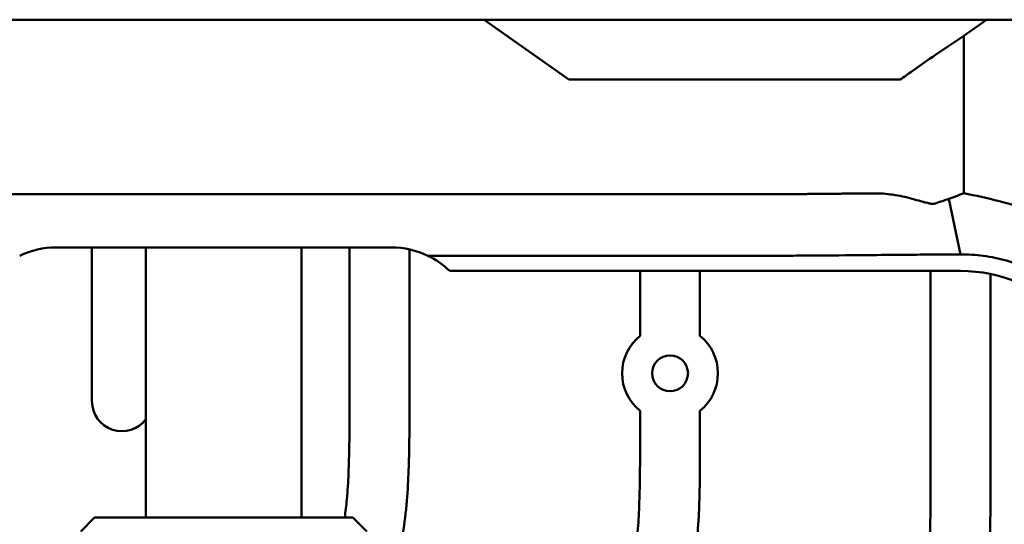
# Model space of a CAD drawing. Header units: millimetres. Extents: x 0 to 4686, y -120 to 1682.
# Tile 256 of 256: x 1519 to 1601, y 1445 to 1487. Entities that reach past the tile are written whole.
import ezdxf

# ---------------------------------------------------------------- set-up
doc = ezdxf.new("R2010")
doc.units = ezdxf.units.MM
doc.header["$LTSCALE"] = 2
doc.layers.add('Sichtbar (ISO)', color=7, linetype='Continuous', lineweight=50)

msp = doc.modelspace()

# ---------------------------------------------------------------- linework, layer by layer
at = {"layer": 'Sichtbar (ISO)'}
for p, q in [((1555.6099, 1486.6471), (1517.1292, 1486.6471)), ((1557.341, 1486.6471), (1555.6099, 1486.6471)), ((1559.1289, 1486.6471), (1557.341, 1486.6471)), ((1557.341, 1486.6471), (1564.4097, 1481.6471)), ((1559.1289, 1486.6471), (1564.1099, 1486.6471)), ((1564.1099, 1486.6471), (1592.1099, 1486.6471)), ((1592.1099, 1486.6471), (1597.0909, 1486.6471)), ((1599.2725, 1486.6471), (1597.0909, 1486.6471)), ((1599.2725, 1486.6471), (1597.3894, 1485.3151)), ((1628.0921, 1486.6471), (1599.2725, 1486.6471)), ((1595.0234, 1483.7261), (1597.3894, 1485.3151)), ((1597.3894, 1485.3151), (1597.3894, 1472.1742)), ((1593.079, 1482.359), (1594.5234, 1483.3807)), ((1589.8784, 1481.6471), (1564.4097, 1481.6471)), ((1589.8784, 1481.6471), (1592.0681, 1481.6471)), ((1555.6099, 1472.0873), (1432.4145, 1472.0873)), ((1597.1092, 1467.0709), (1596.1405, 1471.7062)), ((1521.6098, 1467.6471), (1549.6098, 1467.6471)), ((1524.6099, 1467.6471), (1524.6099, 1454.8156)), ((1529.1099, 1445.1138), (1529.1099, 1467.6471)), ((1542.1099, 1445.1138), (1542.1099, 1467.6471)), ((1546.1099, 1467.6471), (1546.1099, 1454.9914)), ((1551.1099, 1454.9914), (1551.1099, 1467.4845)), ((1555.6099, 1466.9564), (1552.6417, 1466.9564)), ((1554.4685, 1465.6864), (1597.1097, 1465.6864)), ((1570.3599, 1465.6864), (1570.3599, 1460.2696)), ((1575.3599, 1460.2696), (1575.3599, 1465.6864)), ((1594.6099, 1465.6864), (1594.6099, 1449.0153)), ((1599.6099, 1449.0153), (1599.6099, 1465.4346)), ((1570.3599, 1454.0246), (1570.3599, 1452.0033)), ((1575.3599, 1452.0033), (1575.3599, 1454.0246)), ((1524.8296, 1445.1138), (1523.6751, 1443.9594)), ((1524.8296, 1445.1138), (1546.3902, 1445.1138)), ((1546.3902, 1445.1138), (1547.5446, 1443.9594))]:
    msp.add_line(p, q, dxfattribs=at)
msp.add_circle((1572.8599, 1457.1471), 1.5, dxfattribs=at)
for centre, radius, start, end in [((1597.1099, 1453.1471), 12.5393, 359.99785, 90.000863), ((1572.8599, 1457.1471), 4, 128.682187, 231.317813), ((1572.8599, 1457.1471), 4, 308.682187, 51.317813), ((1527.1099, 1454.8156), 2.5, 180, 323.129972)]:
    msp.add_arc(centre, radius, start, end, dxfattribs=at)
for centre, major_axis, ratio, start_param, end_param in [((1594.5234, 1483.3188), (0.9996, 0.7089), 0.0412121, 1.0179801, 1.5415789), ((1593.0843, 1482.989), (10.0473, 7.1257), 0.0414916, 4.5816993, 4.6824496), ((1521.6098, 1460.6471), (4.9498, -4.9497), 0.9999995, 2.3561944, 2.8041435), ((1549.6098, 1460.6471), (4.9498, -4.9497), 0.9999995, 1.9082398, 2.3561944), ((1549.6101, 1460.6471), (4.9499, -4.9498), 0.9999629, 1.5890614, 1.9082488)]:
    msp.add_ellipse(centre, major_axis=major_axis, ratio=ratio, start_param=start_param, end_param=end_param, dxfattribs=at)
for points, knots in [([(1589.8784, 1472.1592), (1589.8565, 1472.159), (1589.8346, 1472.1588), (1589.8127, 1472.1586), (1589.5709, 1472.1566), (1589.3318, 1472.1545), (1589.0978, 1472.1525), (1588.874, 1472.1506), (1588.6547, 1472.1486), (1588.4409, 1472.1467), (1588.3362, 1472.1458), (1588.2328, 1472.1449), (1588.1306, 1472.144), (1588.0264, 1472.143), (1587.9242, 1472.1421), (1587.8233, 1472.1412), (1587.6199, 1472.1394), (1587.4221, 1472.1376), (1587.2276, 1472.1358), (1587.0302, 1472.134), (1586.8362, 1472.1322), (1586.6473, 1472.1304), (1586.6283, 1472.1302), (1586.6092, 1472.13), (1586.5903, 1472.1298), (1586.4209, 1472.1282), (1586.2541, 1472.1266), (1586.0916, 1472.1251), (1585.9105, 1472.1233), (1585.7347, 1472.1217), (1585.5609, 1472.12), (1585.445, 1472.1189), (1585.33, 1472.1178), (1585.2187, 1472.1167), (1585.1609, 1472.1161), (1585.1031, 1472.1155), (1585.0457, 1472.1149), (1584.8848, 1472.1132), (1584.727, 1472.1114), (1584.574, 1472.1095), (1584.429, 1472.1077), (1584.2885, 1472.1059), (1584.1469, 1472.1041), (1584.096, 1472.1035), (1584.0449, 1472.1029), (1583.9936, 1472.1023), (1583.9071, 1472.1013), (1583.8206, 1472.1004), (1583.7338, 1472.0995), (1583.5944, 1472.0982), (1583.4541, 1472.0971), (1583.3108, 1472.0961), (1583.1619, 1472.0952), (1583.0098, 1472.0944), (1582.8531, 1472.0937), (1582.8209, 1472.0936), (1582.7886, 1472.0934), (1582.7561, 1472.0933), (1582.6181, 1472.0928), (1582.4768, 1472.0923), (1582.3318, 1472.0919), (1582.1358, 1472.0913), (1581.9329, 1472.0909), (1581.7241, 1472.0905), (1581.5966, 1472.0903), (1581.467, 1472.0901), (1581.3358, 1472.0899), (1581.2297, 1472.0897), (1581.1223, 1472.0896), (1581.0135, 1472.0895), (1580.7473, 1472.0891), (1580.4731, 1472.0889), (1580.1902, 1472.0887), (1580.0372, 1472.0886), (1579.8817, 1472.0885), (1579.7229, 1472.0884), (1579.5657, 1472.0884), (1579.4057, 1472.0883), (1579.2428, 1472.0882), (1578.8928, 1472.0881), (1578.529, 1472.0879), (1578.151, 1472.0878), (1578.0633, 1472.0878), (1577.9749, 1472.0878), (1577.8857, 1472.0878), (1577.5717, 1472.0877), (1577.2476, 1472.0876), (1576.9139, 1472.0876), (1576.5539, 1472.0875), (1576.1828, 1472.0875), (1575.7983, 1472.0875), (1575.7174, 1472.0875), (1575.636, 1472.0874), (1575.5539, 1472.0874), (1575.0844, 1472.0874), (1574.5961, 1472.0874), (1574.0878, 1472.0874), (1573.8713, 1472.0874), (1573.6511, 1472.0874), (1573.427, 1472.0874), (1573.1337, 1472.0873), (1572.8335, 1472.0873), (1572.5267, 1472.0873), (1571.9938, 1472.0873), (1571.4413, 1472.0873), (1570.8657, 1472.0873), (1570.8212, 1472.0873), (1570.7765, 1472.0873), (1570.7317, 1472.0873), (1570.197, 1472.0873), (1569.644, 1472.0873), (1569.0687, 1472.0873), (1568.6138, 1472.0873), (1568.1451, 1472.0873), (1567.6628, 1472.0873), (1567.4749, 1472.0873), (1567.2849, 1472.0873), (1567.0927, 1472.0873), (1566.397, 1472.0873), (1565.6721, 1472.0873), (1564.9175, 1472.0873), (1564.6686, 1472.0873), (1564.4165, 1472.0873), (1564.1609, 1472.0873), (1563.6391, 1472.0873), (1563.1031, 1472.0873), (1562.5519, 1472.0873), (1561.7887, 1472.0873), (1560.9965, 1472.0873), (1560.1705, 1472.0873), (1560.1137, 1472.0873), (1560.0568, 1472.0873), (1559.9997, 1472.0873), (1558.6263, 1472.0873), (1557.1615, 1472.0872), (1555.6099, 1472.0872)], [0, 0, 0, 0, 0.0023968, 0.0023968, 0.0023968, 0.0288958, 0.0288958, 0.0288958, 0.0542523, 0.0542523, 0.0542523, 0.0666667, 0.0666667, 0.0666667, 0.0793241, 0.0793241, 0.0793241, 0.1048326, 0.1048326, 0.1048326, 0.13072, 0.13072, 0.13072, 0.1333333, 0.1333333, 0.1333333, 0.1566731, 0.1566731, 0.1566731, 0.1826694, 0.1826694, 0.1826694, 0.2, 0.2, 0.2, 0.2089955, 0.2089955, 0.2089955, 0.234196, 0.234196, 0.234196, 0.2580868, 0.2580868, 0.2580868, 0.2666667, 0.2666667, 0.2666667, 0.2811099, 0.2811099, 0.2811099, 0.304288, 0.304288, 0.304288, 0.3283866, 0.3283866, 0.3283866, 0.3333333, 0.3333333, 0.3333333, 0.3543164, 0.3543164, 0.3543164, 0.3826867, 0.3826867, 0.3826867, 0.4, 0.4, 0.4, 0.4139839, 0.4139839, 0.4139839, 0.4481832, 0.4481832, 0.4481832, 0.4666667, 0.4666667, 0.4666667, 0.484956, 0.484956, 0.484956, 0.5242216, 0.5242216, 0.5242216, 0.5333333, 0.5333333, 0.5333333, 0.5654061, 0.5654061, 0.5654061, 0.6, 0.6, 0.6, 0.6072769, 0.6072769, 0.6072769, 0.6489232, 0.6489232, 0.6489232, 0.6666667, 0.6666667, 0.6666667, 0.6898835, 0.6898835, 0.6898835, 0.7302141, 0.7302141, 0.7302141, 0.7333333, 0.7333333, 0.7333333, 0.7705615, 0.7705615, 0.7705615, 0.8, 0.8, 0.8, 0.8114679, 0.8114679, 0.8114679, 0.8529754, 0.8529754, 0.8529754, 0.8666667, 0.8666667, 0.8666667, 0.8946252, 0.8946252, 0.8946252, 0.9333333, 0.9333333, 0.9333333, 0.9359938, 0.9359938, 0.9359938, 1, 1, 1, 1]), ([(1593.079, 1471.7049), (1592.5376, 1471.8574), (1591.9895, 1471.9752), (1591.1781, 1472.0897), (1590.9163, 1472.1173), (1590.5228, 1472.1444), (1590.3898, 1472.151), (1590.1304, 1472.1588), (1590.004, 1472.1602), (1589.8784, 1472.1592)], [-0.33021273, -0.33021273, -0.33021273, -0.33021273, -0.16170584, -0.16170584, -0.08115354, -0.08115354, -0.03977371, -0.03977371, -0.000001, -0.000001, -0.000001, -0.000001]), ([(1597.3894, 1472.1742), (1597.1713, 1472.0907), (1596.9702, 1472.0137), (1596.5558, 1471.8554), (1596.3489, 1471.7767), (1596.1406, 1471.7062)], [-0.15202307, -0.15202307, -0.15202307, -0.15202307, -0.07575109, -0.07575109, -0.00059126, -0.00059126, -0.00059126, -0.00059126]), ([(1597.3894, 1472.1742), (1598.3586, 1471.9762), (1599.3526, 1471.7597), (1602.0803, 1471.0722), (1603.5364, 1470.5966), (1605.8111, 1469.5773), (1606.7547, 1469.0411), (1607.6622, 1468.4129)], [0.000001, 0.000001, 0.000001, 0.000001, 0.2967487, 0.2967487, 0.8364636, 0.8364636, 1.2653095, 1.2653095, 1.2653095, 1.2653095]), ([(1594.5234, 1471.3157), (1594.2814, 1471.3776), (1594.0413, 1471.4409), (1593.5591, 1471.5711), (1593.3194, 1471.6373), (1593.079, 1471.7049)], [-0.14991671, -0.14991671, -0.14991671, -0.14991671, -0.07490816, -0.07490816, -0.00000206, -0.00000206, -0.00000206, -0.00000206]), ([(1594.5234, 1471.3157), (1594.5554, 1471.3075), (1594.5877, 1471.3008), (1594.6438, 1471.2919), (1594.6674, 1471.2891), (1594.7086, 1471.2857), (1594.7261, 1471.2847), (1594.7571, 1471.2839), (1594.7706, 1471.2838), (1594.7985, 1471.2843), (1594.813, 1471.285), (1594.8421, 1471.2869), (1594.8567, 1471.2883), (1594.8936, 1471.2928), (1594.9156, 1471.2964), (1594.967, 1471.307), (1594.9957, 1471.3147), (1595.0234, 1471.3239)], [-0.053040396, -0.053040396, -0.053040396, -0.053040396, -0.043125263, -0.043125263, -0.035931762, -0.035931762, -0.030550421, -0.030550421, -0.026395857, -0.026395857, -0.021864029, -0.021864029, -0.017204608, -0.017204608, -0.009979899, -0.009979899, -0.000001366, -0.000001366, -0.000001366, -0.000001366]), ([(1596.1406, 1471.7062), (1595.9559, 1471.6464), (1595.7734, 1471.5808), (1595.4011, 1471.4506), (1595.2118, 1471.3863), (1595.0234, 1471.3239)], [-0.13385472, -0.13385472, -0.13385472, -0.13385472, -0.06788636, -0.06788636, -0.0000012, -0.0000012, -0.0000012, -0.0000012]), ([(1555.6099, 1466.9564), (1568.11, 1466.9564), (1575.894, 1466.9559), (1581.893, 1466.9584), (1583.4243, 1466.9609), (1585.9126, 1466.9749), (1586.7536, 1466.9839), (1589.9877, 1467.0145), (1591.025, 1467.0241), (1592.824, 1467.0396), (1593.5652, 1467.0458), (1594.7374, 1467.0548), (1595.1858, 1467.0581), (1596.1097, 1467.0645), (1596.6102, 1467.0677), (1597.1092, 1467.0709)], [0, 0, 0, 0, 3.7500376, 3.7500376, 6.6825459, 6.6825459, 9.1565389, 9.1565389, 10.393936, 10.393936, 11.2443489, 11.2443489, 11.7553247, 11.7553247, 12.3112882, 12.3112882, 12.3112882, 12.3112882]), ([(1597.1092, 1467.0709), (1597.7331, 1467.0755), (1598.3672, 1467.0368), (1599.6545, 1466.8652), (1600.2978, 1466.7322), (1601.3847, 1466.4232), (1601.8231, 1466.2743), (1602.4788, 1466.0141), (1602.7015, 1465.919), (1603.6754, 1465.4724), (1604.3974, 1465.0598), (1605.4146, 1464.3511), (1605.7405, 1464.1021), (1606.2125, 1463.7072), (1606.3672, 1463.5719), (1606.5949, 1463.3635), (1606.6703, 1463.2931), (1606.7822, 1463.186), (1606.8194, 1463.1501), (1606.8937, 1463.0774), (1606.9305, 1463.041), (1606.9669, 1463.0046)], [0.0003124, 0.0003124, 0.0003124, 0.0003124, 0.1953611, 0.1953611, 0.3946114, 0.3946114, 0.5330077, 0.5330077, 0.6052631, 0.6052631, 0.85325, 0.85325, 0.9757411, 0.9757411, 1.0371503, 1.0371503, 1.0679782, 1.0679782, 1.0834335, 1.0834335, 1.0990281, 1.0990281, 1.0990281, 1.0990281]), ([(1545.7037, 1445.1138), (1545.7764, 1445.6152), (1545.8337, 1446.1188), (1545.8802, 1446.6233), (1545.9466, 1447.3433), (1545.9909, 1448.0651), (1546.0223, 1448.7874), (1546.0567, 1449.5782), (1546.0756, 1450.3695), (1546.0878, 1451.1608), (1546.1075, 1452.4375), (1546.1099, 1453.7145), (1546.1099, 1454.9914)], [0.84289747, 0.84289747, 0.84289747, 0.84289747, 0.86703293, 0.86703293, 0.86703293, 0.90147254, 0.90147254, 0.90147254, 0.93917426, 0.93917426, 0.93917426, 1, 1, 1, 1]), ([(1551.1099, 1454.9914), (1551.1099, 1453.416), (1551.1098, 1451.8404), (1551.0741, 1450.2654), (1551.0561, 1449.4705), (1551.029, 1448.6758), (1550.9853, 1447.8818), (1550.9346, 1446.959), (1550.8615, 1446.0372), (1550.7497, 1445.1198), (1550.64, 1444.2205), (1550.4932, 1443.3254), (1550.2937, 1442.4416), (1550.0947, 1441.5602), (1549.8434, 1440.6901), (1549.5349, 1439.8408), (1549.233, 1439.0096), (1548.8763, 1438.1984), (1548.478, 1437.4082), (1548.3275, 1437.1096), (1548.171, 1436.814), (1548.0093, 1436.5213)], [0, 0, 0, 0, 0.07504599, 0.07504599, 0.07504599, 0.11292292, 0.11292292, 0.11292292, 0.15694532, 0.15694532, 0.15694532, 0.20009904, 0.20009904, 0.20009904, 0.24313014, 0.24313014, 0.24313014, 0.28524424, 0.28524424, 0.28524424, 0.30115941, 0.30115941, 0.30115941, 0.30115941]), ([(1563.3661, 1429.3801), (1563.433, 1429.4691), (1563.4998, 1429.5582), (1563.5666, 1429.6473), (1563.9275, 1430.1284), (1564.288, 1430.6099), (1564.6458, 1431.0936), (1564.9143, 1431.4565), (1565.1813, 1431.8207), (1565.4452, 1432.1868), (1565.8583, 1432.7596), (1566.2639, 1433.3369), (1566.6547, 1433.9251), (1567.3471, 1434.9674), (1567.9926, 1436.0438), (1568.5202, 1437.1775), (1568.7684, 1437.7107), (1568.9904, 1438.2567), (1569.1808, 1438.8131), (1569.2926, 1439.1401), (1569.3935, 1439.4707), (1569.4837, 1439.8042), (1569.6469, 1440.4074), (1569.7751, 1441.0201), (1569.8777, 1441.6366), (1569.9879, 1442.2993), (1570.0686, 1442.9665), (1570.1302, 1443.6353), (1570.1966, 1444.3552), (1570.2409, 1445.0771), (1570.2723, 1445.7994), (1570.3067, 1446.5901), (1570.3256, 1447.3814), (1570.3378, 1448.1728), (1570.3575, 1449.4495), (1570.3599, 1450.7264), (1570.3599, 1452.0033)], [0.61230601, 0.61230601, 0.61230601, 0.61230601, 0.61760272, 0.61760272, 0.61760272, 0.64621942, 0.64621942, 0.64621942, 0.66768788, 0.66768788, 0.66768788, 0.70128061, 0.70128061, 0.70128061, 0.7608135, 0.7608135, 0.7608135, 0.78881425, 0.78881425, 0.78881425, 0.80527165, 0.80527165, 0.80527165, 0.83503816, 0.83503816, 0.83503816, 0.86703293, 0.86703293, 0.86703293, 0.90147254, 0.90147254, 0.90147254, 0.93917426, 0.93917426, 0.93917426, 1, 1, 1, 1]), ([(1575.3599, 1452.0033), (1575.3599, 1450.4279), (1575.3598, 1448.8523), (1575.3241, 1447.2774), (1575.3061, 1446.4824), (1575.279, 1445.6877), (1575.2353, 1444.8937), (1575.1846, 1443.9709), (1575.1115, 1443.0492), (1574.9997, 1442.1318), (1574.89, 1441.2325), (1574.7432, 1440.3374), (1574.5437, 1439.4535), (1574.3447, 1438.5722), (1574.0934, 1437.7021), (1573.7849, 1436.8528), (1573.483, 1436.0216), (1573.1263, 1435.2103), (1572.728, 1434.4202), (1572.3383, 1433.6472), (1571.9088, 1432.8944), (1571.4514, 1432.1593), (1570.8976, 1431.2693), (1570.3027, 1430.4053), (1569.693, 1429.5522), (1568.8747, 1428.4074), (1568.0296, 1427.2822), (1567.183, 1426.1582), (1566.8341, 1425.6951), (1566.485, 1425.2322), (1566.1358, 1424.7694)], [0, 0, 0, 0, 0.07504599, 0.07504599, 0.07504599, 0.11292292, 0.11292292, 0.11292292, 0.15694532, 0.15694532, 0.15694532, 0.20009904, 0.20009904, 0.20009904, 0.24313014, 0.24313014, 0.24313014, 0.28524424, 0.28524424, 0.28524424, 0.32644481, 0.32644481, 0.32644481, 0.37632687, 0.37632687, 0.37632687, 0.44326295, 0.44326295, 0.44326295, 0.47084195, 0.47084195, 0.47084195, 0.47084195]), ([(1571.1099, 1392.784), (1571.1099, 1394.1191), (1571.1099, 1395.4548), (1571.1463, 1396.7891), (1571.1651, 1397.4774), (1571.1936, 1398.1653), (1571.2423, 1398.8524), (1571.3312, 1400.1065), (1571.4875, 1401.3581), (1571.7798, 1402.5809), (1571.9366, 1403.2367), (1572.1325, 1403.8842), (1572.3674, 1404.5164), (1572.8124, 1405.7146), (1573.3974, 1406.8575), (1574.0509, 1407.9574), (1574.409, 1408.5602), (1574.7878, 1409.15), (1575.1784, 1409.7321), (1575.5951, 1410.3528), (1576.0252, 1410.9648), (1576.463, 1411.5712), (1576.9652, 1412.2669), (1577.4773, 1412.9553), (1577.991, 1413.6426), (1580.1346, 1416.5112), (1582.3035, 1419.3606), (1584.4654, 1422.2158), (1585.5854, 1423.6949), (1586.7035, 1425.1755), (1587.8166, 1426.6592), (1588.1775, 1427.1404), (1588.538, 1427.6218), (1588.8958, 1428.1056), (1589.1643, 1428.4685), (1589.4313, 1428.8327), (1589.6952, 1429.1987), (1590.1083, 1429.7715), (1590.5139, 1430.3489), (1590.9047, 1430.937), (1591.5971, 1431.9794), (1592.2426, 1433.0557), (1592.7702, 1434.1894), (1593.0184, 1434.7227), (1593.2404, 1435.2686), (1593.4308, 1435.825), (1593.5426, 1436.152), (1593.6435, 1436.4827), (1593.7337, 1436.8162), (1593.8969, 1437.4194), (1594.0251, 1438.0321), (1594.1277, 1438.6486), (1594.2379, 1439.3113), (1594.3186, 1439.9784), (1594.3802, 1440.6472), (1594.4466, 1441.3672), (1594.4909, 1442.089), (1594.5223, 1442.8113), (1594.5567, 1443.6021), (1594.5756, 1444.3934), (1594.5878, 1445.1847), (1594.6075, 1446.4614), (1594.6099, 1447.7384), (1594.6099, 1449.0153)], [0, 0, 0, 0, 0.0635995, 0.0635995, 0.0635995, 0.0964043, 0.0964043, 0.0964043, 0.1562837, 0.1562837, 0.1562837, 0.1883996, 0.1883996, 0.1883996, 0.249265, 0.249265, 0.249265, 0.2826229, 0.2826229, 0.2826229, 0.3181967, 0.3181967, 0.3181967, 0.3590107, 0.3590107, 0.3590107, 0.5293564, 0.5293564, 0.5293564, 0.6176027, 0.6176027, 0.6176027, 0.6462194, 0.6462194, 0.6462194, 0.6676879, 0.6676879, 0.6676879, 0.7012806, 0.7012806, 0.7012806, 0.7608135, 0.7608135, 0.7608135, 0.7888142, 0.7888142, 0.7888142, 0.8052717, 0.8052717, 0.8052717, 0.8350382, 0.8350382, 0.8350382, 0.8670329, 0.8670329, 0.8670329, 0.9014725, 0.9014725, 0.9014725, 0.9391743, 0.9391743, 0.9391743, 1, 1, 1, 1]), ([(1599.6099, 1449.0153), (1599.6099, 1447.4399), (1599.6098, 1445.8643), (1599.5741, 1444.2893), (1599.5561, 1443.4944), (1599.529, 1442.6997), (1599.4853, 1441.9057), (1599.4346, 1440.9829), (1599.3615, 1440.0611), (1599.2497, 1439.1437), (1599.14, 1438.2444), (1598.9932, 1437.3493), (1598.7937, 1436.4655), (1598.5947, 1435.5841), (1598.3434, 1434.714), (1598.0349, 1433.8647), (1597.733, 1433.0335), (1597.3763, 1432.2223), (1596.978, 1431.4321), (1596.5883, 1430.6591), (1596.1588, 1429.9063), (1595.7014, 1429.1712), (1595.1476, 1428.2812), (1594.5527, 1427.4172), (1593.943, 1426.5641), (1593.1247, 1425.4193), (1592.2796, 1424.2941), (1591.433, 1423.1701), (1590.1245, 1421.433), (1588.8125, 1419.6988), (1587.4998, 1417.9648), (1586.1827, 1416.225), (1584.865, 1414.4854), (1583.5504, 1412.7438), (1582.6101, 1411.4981), (1581.6715, 1410.2514), (1580.7536, 1408.9888), (1580.0885, 1408.0739), (1579.4342, 1407.1506), (1578.8275, 1406.1965), (1578.4825, 1405.6541), (1578.1529, 1405.1017), (1577.8508, 1404.5343), (1577.5931, 1404.0505), (1577.3554, 1403.5557), (1577.153, 1403.0467), (1576.9664, 1402.5775), (1576.8097, 1402.0962), (1576.6851, 1401.6071), (1576.5525, 1401.0866), (1576.4563, 1400.5574), (1576.3832, 1400.0254), (1576.2983, 1399.4073), (1576.2447, 1398.7854), (1576.2075, 1398.1626), (1576.1792, 1397.688), (1576.1604, 1397.2128), (1576.1473, 1396.7375), (1576.1359, 1396.3219), (1576.1288, 1395.9062), (1576.1236, 1395.4904), (1576.1123, 1394.5883), (1576.1099, 1393.6862), (1576.1099, 1392.784)], [0, 0, 0, 0, 0.075046, 0.075046, 0.075046, 0.1129229, 0.1129229, 0.1129229, 0.1569453, 0.1569453, 0.1569453, 0.200099, 0.200099, 0.200099, 0.2431301, 0.2431301, 0.2431301, 0.2852442, 0.2852442, 0.2852442, 0.3264448, 0.3264448, 0.3264448, 0.3763269, 0.3763269, 0.3763269, 0.4432629, 0.4432629, 0.4432629, 0.5467097, 0.5467097, 0.5467097, 0.6505088, 0.6505088, 0.6505088, 0.724752, 0.724752, 0.724752, 0.7785569, 0.7785569, 0.7785569, 0.809146, 0.809146, 0.809146, 0.8352317, 0.8352317, 0.8352317, 0.8592736, 0.8592736, 0.8592736, 0.8848531, 0.8848531, 0.8848531, 0.9145683, 0.9145683, 0.9145683, 0.9372192, 0.9372192, 0.9372192, 0.9570244, 0.9570244, 0.9570244, 1, 1, 1, 1])]:
    msp.add_open_spline(points, degree=3, knots=knots, dxfattribs=at)

doc.saveas('drawing.dxf')
